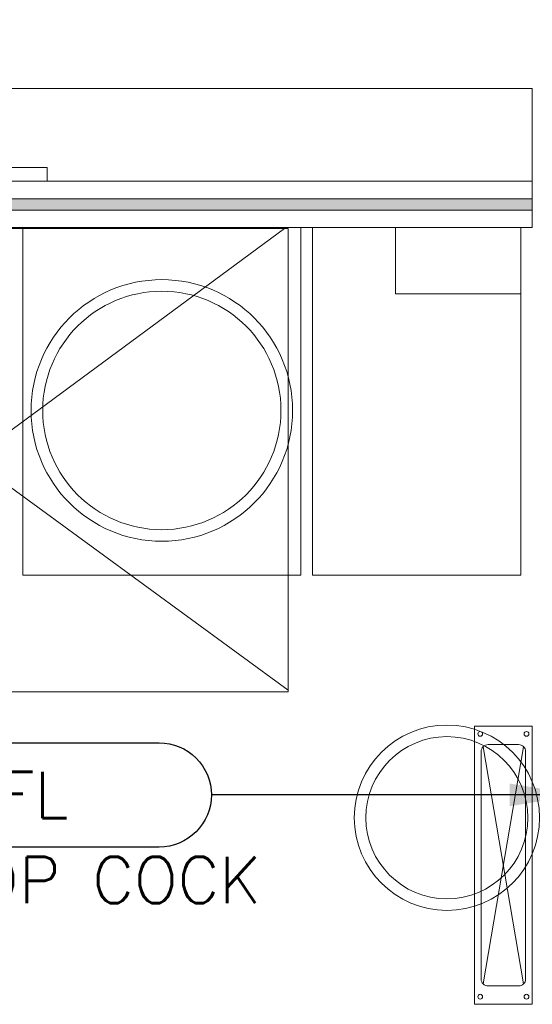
# Model space of a CAD drawing. Header units: millimetres. Extents: x -1747 to 60076, y -13777 to 14438.
# Tile 14 of 29: x 8698 to 9805, y 1294 to 3419. Entities that reach past the tile are written whole.
import ezdxf
from ezdxf.enums import TextEntityAlignment as Align

# ---------------------------------------------------------------- set-up
doc = ezdxf.new("R2010")
doc.units = ezdxf.units.MM
doc.header["$MEASUREMENT"] = 0
doc.layers.get('0').update_dxf_attribs({"lineweight": 5})
doc.layers.add('FLOOR LAYOUT', color=9, linetype='Continuous', lineweight=0, true_color=0x808080)
doc.layers.add('LINE', color=7, linetype='Continuous')
doc.layers.add('PLUMBING-DW-TR-LVL-TAG', color=7, linetype='Continuous')
doc.styles.add('Oswald Light', font='txt')
doc.styles.add('ROMANS-100', font='romans.shx')
doc.styles.get("Standard").update_dxf_attribs({"font": 'romans.shx'})
doc.dimstyles.new('MDS-50', dxfattribs={"dimtxt": 100, "dimasz": 100, "dimexe": 50, "dimexo": 50, "dimgap": 25, "dimtad": 1, "dimdec": 0, "dimtxsty": 'Oswald Light', "dimcen": 0, "dimdle": 1.5875, "dimazin": 0, "dimtfac": 1, "dimtdec": 0, "dimtix": 1, "dimtmove": 0, "dimatfit": 0, "dimfxl": 1, "dimfrac": 2, "dimtolj": 1, "dimarcsym": 0})

# ---------------------------------------------------------------- blocks, each defined once
blk = doc.blocks.new('PLUMB-WS-WS-TAG')
at = {"layer": 'PLUMBING-DW-TR-LVL-TAG'}
blk.add_lwpolyline([(112.5, 112.5), (1687.5, 112.5, -0.414214), (1800, 0, -0.414214), (1687.5, -112.5), (112.5, -112.5, -0.414214), (0, 0), (0, 0, -0.414214)], format="xyb", close=True, dxfattribs=at)
at = {"layer": 'PLUMBING-DW-TR-LVL-TAG', "char_height": 100, "attachment_point": 4}
for s, width, insert in [('{\\Fromans|c0;@}', 115.286, (112.5, 0)), ('{\\Fromans|c0;MM AFFL}', 662.905, (912.5, 0)), ('mm %%C C/W STOP COCK', 1987.152, (300, -200))]:
    blk.add_mtext_dynamic_manual_height_columns(s, width=width, gutter_width=3324.7, heights=[0], dxfattribs=dict(at, insert=insert))
at = {"layer": 'PLUMBING-DW-TR-LVL-TAG', "style": 'ROMANS-100'}
for tag, p in [('PLUM-DR-EQP', (0, 200)), ('PLUM-DR-PSIZE', (0, -200))]:
    blk.add_attdef(tag, text='', height=100, dxfattribs=at).set_placement(p, align=Align.MIDDLE_LEFT)
blk.add_attdef('PLUM-PIPE-LVL', text='', height=100, dxfattribs=at).set_placement((512.5, 0), align=Align.MIDDLE_CENTER)
blk = doc.blocks.new('FLOOR PLAN')
at = {"layer": 'FLOOR LAYOUT'}
h = blk.add_hatch(color=256, dxfattribs=at)
h.dxf.hatch_style = 1
h.paths.add_polyline_path([(5890, 3682.5), (4190, 3682.5), (4190, 3657.5), (5890, 3657.5)])
h.paths.add_polyline_path([(8065, 3032.5), (6190, 3032.5), (6190, 3007.5), (8065, 3007.5), (9805, 3007.5), (9805, 3032.5)])
for p, q in [((9805, 3270), (6135, 3270)), ((9805, 2970), (9805, 3270)), ((8007.5, 3100), (8757.5, 3100)), ((8757.5, 3100), (8757.5, 3070)), ((9805, 3070), (6190, 3070)), ((8757.5, 3070), (8007.5, 3070)), ((9805, 3032.5), (8065, 3032.5)), ((9805, 3007.5), (9805, 3032.5)), ((8065, 3007.5), (9805, 3007.5)), ((5835, 2970), (9805, 2970)), ((9805, 2970), (6090, 2970)), ((7913, 2968), (9278, 2968)), ((9270.2, 2968), (7913, 1968)), ((7913, 2968), (9278, 1971.6)), ((8705.1, 2970), (9305, 2970)), ((8705.1, 2220), (8705.1, 2970)), ((9278, 2968), (9278, 1968)), ((9305, 2970), (9305, 2220)), ((9330, 2220), (9330, 2970)), ((9330, 2970), (9780, 2970)), ((9509.6, 2970), (9780, 2970)), ((9509.6, 2827.3), (9509.6, 2970)), ((9780, 2970), (9780, 2220)), ((9780, 2970), (9780, 2827.3)), ((9780, 2827.3), (9509.6, 2827.3)), ((9305, 2220), (8705.1, 2220)), ((9780, 2220), (9330, 2220)), ((9278, 1968), (7913, 1968)), ((9698.9, 1849.8), (9786.1, 1337.7)), ((9786.1, 1849.8), (9698.9, 1337.7))]:
    blk.add_line(p, q, dxfattribs=at)
blk.add_lwpolyline([(9805, 1293.8), (9805, 1893.8), (9680, 1893.8), (9680, 1293.8)], close=True, dxfattribs=at)
blk.add_lwpolyline([(9790.5, 1348.3), (9790.5, 1839.2, 0.414214), (9775.5, 1854.2), (9709.5, 1854.2, 0.414214), (9694.5, 1839.2), (9694.5, 1348.3, 0.414214), (9709.5, 1333.3), (9775.5, 1333.3, 0.414214)], format="xyb", close=True, dxfattribs=at)
for centre, radius in [((9005, 2575.4), 282.3), ((9005, 2575.4), 257.3), ((9620.6, 1696.4), 200), ((9620.6, 1696.4), 175), ((9692.5, 1877.4), 5.15), ((9792.5, 1877.4), 5.15), ((9692.5, 1310.2), 5.15), ((9792.5, 1310.2), 5.15)]:
    blk.add_circle(centre, radius, dxfattribs=at)

msp = doc.modelspace()

# ---------------------------------------------------------------- block references
msp.add_blockref('PLUMB-WS-WS-TAG', (7312, 1745.7)).add_auto_attribs({'PLUM-PIPE-LVL': '300', 'PLUM-DR-PSIZE': '15', 'PLUM-DR-EQP': 'DEEP SINK'})
at = {"layer": 'FLOOR LAYOUT'}
msp.add_blockref('FLOOR PLAN', (0, 0), dxfattribs=at)

# ---------------------------------------------------------------- leaders
at = {"layer": 'LINE'}
msp.add_leader([(9905.8, 1745.7), (9112, 1745.7)], dimstyle='MDS-50', override={"dimasz": 150, "dimtad": 0}, dxfattribs=at)

doc.saveas('drawing.dxf')
